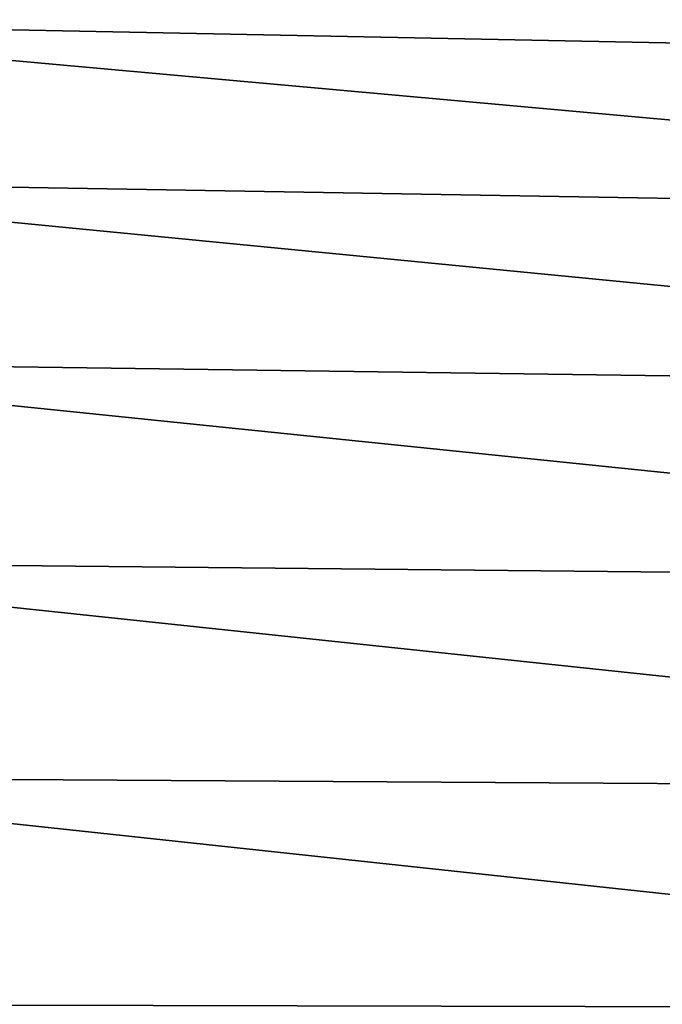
# Model space of a CAD drawing. Header units: metres. Extents: x 59 to 125, y -85 to 130.
# Tile 87 of 125: x 76.74 to 81.66, y -34.46 to -26.91. Entities that reach past the tile are written whole.
import ezdxf

# ---------------------------------------------------------------- set-up
doc = ezdxf.new("R2010")
doc.units = ezdxf.units.M
doc.layers.add('solid_20664500_510', color=7, linetype='CONTINUOUS')

msp = doc.modelspace()

# ---------------------------------------------------------------- linework, layer by layer
at = {"layer": 'solid_20664500_510'}
for points in [[(73.349998, -25.9011, 7.022996), (89.895073, -27.255362, 8.244742), (89.895073, -26.271128, 6.77175)], [(73.349998, -25.9011, 7.022996), (73.349998, -26.926271, 8.5486), (89.895073, -27.255362, 8.244742)], [(73.349998, -25.90114, -7.022952), (89.895042, -26.271076, -6.771663), (89.895035, -27.255301, -8.244666)], [(73.349998, -26.926315, -8.548543), (73.349998, -25.90114, -7.022952), (89.895035, -27.255301, -8.244666)], [(73.349998, -26.926271, 8.5486), (89.895065, -28.423437, 9.576663), (89.895073, -27.255362, 8.244742)], [(73.349998, -26.926271, 8.5486), (73.349998, -28.142609, 9.926631), (89.895065, -28.423437, 9.576663)], [(73.349998, -26.926315, -8.548543), (89.895035, -27.255301, -8.244666), (89.895027, -28.423372, -9.576601)], [(73.349998, -28.142653, -9.926561), (73.349998, -26.926315, -8.548543), (89.895027, -28.423372, -9.576601)], [(73.349998, -28.142609, 9.926631), (89.895058, -29.755367, 10.744723), (89.895065, -28.423437, 9.576663)], [(73.349998, -28.142609, 9.926631), (73.349998, -29.529114, 11.133301), (89.895058, -29.755367, 10.744723)], [(73.349998, -28.142653, -9.926561), (89.895027, -28.423372, -9.576601), (89.89502, -29.755302, -10.744676)], [(73.349998, -29.529154, -11.133219), (73.349998, -28.142653, -9.926561), (89.89502, -29.755302, -10.744676)], [(73.349998, -29.529114, 11.133301), (89.895058, -31.228363, 11.728938), (89.895058, -29.755367, 10.744723)], [(73.349998, -29.529114, 11.133301), (73.349998, -31.061852, 12.147779), (89.895058, -31.228363, 11.728938)], [(73.349998, -29.529154, -11.133219), (89.89502, -29.755302, -10.744676), (89.895004, -31.228304, -11.728906)], [(73.349998, -31.061884, -12.147684), (73.349998, -29.529154, -11.133219), (89.895004, -31.228304, -11.728906)], [(73.349998, -31.061852, 12.147779), (89.89505, -32.817223, 12.512468), (89.895058, -31.228363, 11.728938)], [(73.349998, -31.061852, 12.147779), (73.349998, -32.714363, 12.95255), (89.89505, -32.817223, 12.512468)], [(73.349998, -31.061884, -12.147684), (89.895004, -31.228304, -11.728906), (89.894997, -32.817169, -12.512449)], [(73.349998, -32.714386, -12.952447), (73.349998, -31.061884, -12.147684), (89.894997, -32.817169, -12.512449)], [(73.349998, -32.714363, 12.95255), (89.895042, -34.494755, 13.081908), (89.89505, -32.817223, 12.512468)], [(73.349998, -32.714363, 12.95255), (73.349998, -34.458122, 13.533724), (89.895042, -34.494755, 13.081908)], [(73.349998, -32.714386, -12.952447), (89.894997, -32.817169, -12.512449), (89.894981, -34.494717, -13.0819)], [(73.349998, -34.45813, -13.533614), (73.349998, -32.714386, -12.952447), (89.894981, -34.494717, -13.0819)]]:
    msp.add_3dface(points, dxfattribs=at)

doc.saveas('drawing.dxf')
